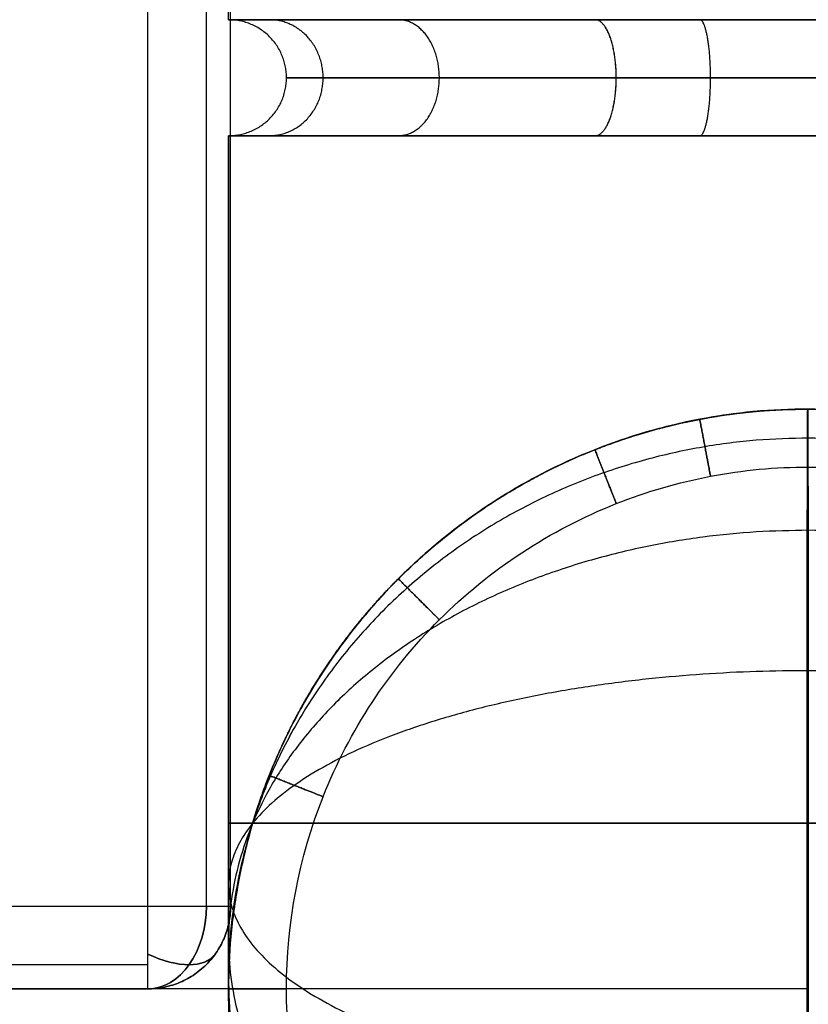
# Model space of a CAD drawing. Header units: millimetres. Extents: x -523 to -383, y 3 to 43.
# Tile 28 of 41: x -385.068 to -384.116, y 3.807 to 4.996. Entities that reach past the tile are written whole.
import ezdxf

# ---------------------------------------------------------------- set-up
doc = ezdxf.new("R2010")
doc.units = ezdxf.units.MM
doc.header["$MEASUREMENT"] = 0
doc.layers.add('Default', color=7, linetype='Continuous', true_color=0x000000)

msp = doc.modelspace()

# ---------------------------------------------------------------- linework, layer by layer
at = {"layer": 'Default'}
for p, q in [((-384.9135, 3.9258, -47.1014), (-384.9135, 42.3258, -47.1014)), ((-384.9135, 3.9258, -44.1014), (-384.9135, 42.3258, -44.1014)), ((-384.9135, 3.9258, -12.4014), (-384.9135, 42.3258, -12.4014)), ((-384.9135, 3.9258, -9.4014), (-384.9135, 42.3258, -9.4014)), ((-384.9135, 3.9258, 22.4987), (-384.9135, 42.3258, 22.4987)), ((-384.9135, 3.9258, 25.4987), (-384.9135, 42.3258, 25.4987)), ((-429.0448, 3.9258, -47.1014), (-384.9135, 3.9258, -47.1014)), ((-429.0448, 3.9258, -44.1014), (-384.9135, 3.9258, -44.1014)), ((-429.0448, 3.9258, -12.4014), (-384.9135, 3.9258, -12.4014)), ((-429.0448, 3.9258, -9.4014), (-384.9135, 3.9258, -9.4014)), ((-429.0448, 3.9258, 22.4987), (-384.9135, 3.9258, 22.4987)), ((-429.0448, 3.9258, 25.4987), (-384.9135, 3.9258, 25.4987))]:
    msp.add_line(p, q, dxfattribs=at)
at = {"layer": 'Default', "extrusion": (-8.88178e-15, 1, -5.32907e-14)}
for centre in [(384.9135, -44.2014, 3.9258), (384.9135, -9.5014, 3.9258), (384.9135, 25.3987, 3.9258)]:
    msp.add_arc(centre, 0.1, 90, 180, dxfattribs=at)
at = {"layer": 'Default', "extrusion": (0.707107, 0, 0.707107)}
for centre in [(3.9258, 238.94, -305.4099), (3.9258, 263.4766, -280.8733), (3.9258, 288.1547, -256.1952)]:
    msp.add_arc(centre, 0.1, 180, 270, dxfattribs=at)
at = {"layer": 'Default', "extrusion": (0.707107, 0, -0.707107)}
for centre in [(3.9258, -303.43, -240.9199), (3.9258, -278.8934, -265.4565), (3.9258, -254.2153, -290.1346)]:
    msp.add_arc(centre, 0.1, 90, 180, dxfattribs=at)
at = {"layer": 'Default', "extrusion": (0.503912, 0.701531, -0.503912)}
for centre in [(314.9123, -152.1478, -167.5237), (314.9123, -122.1755, -185.0095), (314.9123, -92.0304, -202.596)]:
    msp.add_arc(centre, 0.1, 179.9813, 250.1205, dxfattribs=at)
at = {"layer": 'Default', "extrusion": (0.503912, 0.701531, 0.503912)}
for centre in [(314.9123, 73.371, -213.4818), (314.9123, 103.3433, -195.9961), (314.9123, 133.4885, -178.4095)]:
    msp.add_arc(centre, 0.1, 109.8795, 180.0187, dxfattribs=at)
at = {"layer": 'Default'}
for points, degree in [([(-384.8428, 3.9258, -47.0721), (-384.8428, 23.1258, -47.0721), (-384.8428, 42.3258, -47.0721)], 2), ([(-384.8428, 3.9258, -44.1306), (-384.8428, 23.1258, -44.1306), (-384.8428, 42.3258, -44.1306)], 2), ([(-384.8428, 3.9258, -12.3721), (-384.8428, 23.1258, -12.3721), (-384.8428, 42.3258, -12.3721)], 2), ([(-384.8428, 3.9258, -9.4306), (-384.8428, 23.1258, -9.4306), (-384.8428, 42.3258, -9.4306)], 2), ([(-384.8428, 3.9258, 22.528), (-384.8428, 23.1258, 22.528), (-384.8428, 42.3258, 22.528)], 2), ([(-384.8428, 3.9258, 25.4694), (-384.8428, 23.1258, 25.4694), (-384.8428, 42.3258, 25.4694)], 2), ([(-384.8135, 3.9258, -47.0014), (-384.8135, 23.1258, -47.0014), (-384.8135, 42.3258, -47.0014)], 2), ([(-384.8135, 3.9258, -44.2014), (-384.8135, 23.1258, -44.2014), (-384.8135, 42.3258, -44.2014)], 2), ([(-384.8135, 3.9258, -45.6014), (-384.8135, 23.1258, -45.6014), (-384.8135, 42.3258, -45.6014)], 2), ([(-384.8135, 3.9258, -12.3014), (-384.8135, 23.1258, -12.3014), (-384.8135, 42.3258, -12.3014)], 2), ([(-384.8135, 3.9258, -9.5014), (-384.8135, 23.1258, -9.5014), (-384.8135, 42.3258, -9.5014)], 2), ([(-384.8135, 3.9258, -10.9014), (-384.8135, 23.1258, -10.9014), (-384.8135, 42.3258, -10.9014)], 2), ([(-384.8135, 3.9258, 22.5987), (-384.8135, 23.1258, 22.5987), (-384.8135, 42.3258, 22.5987)], 2), ([(-384.8135, 3.9258, 25.3987), (-384.8135, 23.1258, 25.3987), (-384.8135, 42.3258, 25.3987)], 2), ([(-384.8135, 3.9258, 23.9987), (-384.8135, 23.1258, 23.9987), (-384.8135, 42.3258, 23.9987)], 2), ([(-384.816, 4.9958, -56.0508), (-384.816, 17.0825, -56.0508), (-384.816, 29.1692, -56.0508), (-384.816, 41.2558, -56.0508)], 3), ([(-384.816, 4.8558, 24.6), (-384.816, 4.5792, 24.6), (-384.816, 4.3025, 24.6), (-384.816, 4.0258, 24.6)], 3), ([(-384.816, 4.0258, -56.0508), (-384.816, 4.3025, -56.0508), (-384.816, 4.5792, -56.0508), (-384.816, 4.8558, -56.0508)], 3), ([(-384.7642, 4.8558, -56.3152), (-384.7291, 4.8558, -56.4012), (-384.6767, 4.8558, -56.4801), (-384.611, 4.8558, -56.5458)], 3), ([(-384.3805, 4.8558, 25.2481), (-384.4665, 4.8558, 25.213), (-384.6243, 4.8558, 25.1082), (-384.729, 4.8558, 24.9504), (-384.7641, 4.8558, 24.8645)], 3), ([(-384.7641, 4.8558, 24.3355), (-384.7291, 4.8558, 24.2496), (-384.6767, 4.8558, 24.1707), (-384.611, 4.8558, 24.105)], 3), ([(-384.2472, 4.8558, 23.9124), (-384.204, 4.8558, 23.9042), (-384.16, 4.8558, 23.9), (-384.116, 4.8558, 23.9)], 3), ([(-384.8135, 3.9258, -44.2014), (-384.8135, 3.9258, -45.6014), (-384.8135, 3.9258, -47.0014)], 2), ([(-384.8135, 3.9258, -9.5014), (-384.8135, 3.9258, -10.9014), (-384.8135, 3.9258, -12.3014)], 2), ([(-384.8135, 3.9258, 25.3987), (-384.8135, 3.9258, 23.9987), (-384.8135, 3.9258, 22.5987)], 2), ([(-429.0448, 3.8551, -47.0721), (-406.9791, 3.8551, -47.0721), (-384.9135, 3.8551, -47.0721)], 2), ([(-429.0448, 3.8551, -44.1306), (-406.9791, 3.8551, -44.1306), (-384.9135, 3.8551, -44.1306)], 2), ([(-429.0448, 3.8551, -12.3721), (-406.9791, 3.8551, -12.3721), (-384.9135, 3.8551, -12.3721)], 2), ([(-429.0448, 3.8551, -9.4306), (-406.9791, 3.8551, -9.4306), (-384.9135, 3.8551, -9.4306)], 2), ([(-429.0448, 3.8551, 22.528), (-406.9791, 3.8551, 22.528), (-384.9135, 3.8551, 22.528)], 2), ([(-429.0448, 3.8551, 25.4694), (-406.9791, 3.8551, 25.4694), (-384.9135, 3.8551, 25.4694)], 2), ([(-384.8428, 3.8551, -44.2014), (-384.8428, 3.8551, -45.6014), (-384.8428, 3.8551, -47.0014)], 2), ([(-384.8428, 3.8551, -9.5014), (-384.8428, 3.8551, -10.9014), (-384.8428, 3.8551, -12.3014)], 2), ([(-384.8428, 3.8551, 25.3987), (-384.8428, 3.8551, 23.9987), (-384.8428, 3.8551, 22.5987)], 2), ([(-384.1176, 3.8258, -48.5013), (-453.4173, 3.8258, -48.4301), (-522.717, 3.8258, -48.3588)], 2), ([(-384.1176, 3.8258, -13.8013), (-453.4173, 3.8258, -13.7301), (-522.717, 3.8258, -13.6588)], 2), ([(-384.1176, 3.8258, 21.0987), (-453.4173, 3.8258, 21.17), (-522.717, 3.8258, 21.2413)], 2), ([(-429.0448, 3.8258, -44.2014), (-406.9791, 3.8258, -44.2014), (-384.9135, 3.8258, -44.2014)], 2), ([(-429.0448, 3.8258, -47.0014), (-406.9791, 3.8258, -47.0014), (-384.9135, 3.8258, -47.0014)], 2), ([(-429.0448, 3.8258, -45.6014), (-406.9791, 3.8258, -45.6014), (-384.9135, 3.8258, -45.6014)], 2), ([(-429.0448, 3.8258, -9.5014), (-406.9791, 3.8258, -9.5014), (-384.9135, 3.8258, -9.5014)], 2), ([(-429.0448, 3.8258, -12.3014), (-406.9791, 3.8258, -12.3014), (-384.9135, 3.8258, -12.3014)], 2), ([(-429.0448, 3.8258, -10.9014), (-406.9791, 3.8258, -10.9014), (-384.9135, 3.8258, -10.9014)], 2), ([(-429.0448, 3.8258, 25.3987), (-406.9791, 3.8258, 25.3987), (-384.9135, 3.8258, 25.3987)], 2), ([(-429.0448, 3.8258, 22.5987), (-406.9791, 3.8258, 22.5987), (-384.9135, 3.8258, 22.5987)], 2), ([(-429.0448, 3.8258, 23.9987), (-406.9791, 3.8258, 23.9987), (-384.9135, 3.8258, 23.9987)], 2), ([(-384.9135, 3.8258, -44.2014), (-384.9135, 3.8258, -45.6014), (-384.9135, 3.8258, -47.0014)], 2), ([(-384.9135, 3.8258, -9.5014), (-384.9135, 3.8258, -10.9014), (-384.9135, 3.8258, -12.3014)], 2), ([(-384.9135, 3.8258, 25.3987), (-384.9135, 3.8258, 23.9987), (-384.9135, 3.8258, 22.5987)], 2), ([(-384.816, 3.8258, 23.43), (-384.816, 3.8258, -2.6736), (-384.816, 3.8258, -28.7772), (-384.816, 3.8258, -54.8808)], 3), ([(-384.816, 3.8258, 24.4), (-384.816, 3.8258, 24.1233), (-384.816, 3.8258, 23.8467), (-384.816, 3.8258, 23.57)], 3), ([(-384.816, 3.8258, -55.0208), (-384.816, 3.8258, -55.2975), (-384.816, 3.8258, -55.5741), (-384.816, 3.8258, -55.8508)], 3)]:
    msp.add_open_spline(points, degree=degree, dxfattribs=at)
for points, weights, degree, knots in [([(-384.116, 4.9958, 23.9), (-384.816, 4.9958, 23.9), (-384.816, 4.9958, 24.6), (-384.816, 4.9958, 25.3), (-384.116, 4.9958, 25.3), (-383.416, 4.9958, 25.3), (-383.416, 4.9958, 24.6), (-383.416, 4.9958, 23.9), (-384.116, 4.9958, 23.9)], [1, 0.707106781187, 1, 0.707106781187, 1, 0.707106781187, 1, 0.707106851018, 0.999999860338], 2, [-4.39823, -4.39823, -4.39823, -3.298672, -3.298672, -2.199115, -2.199115, -1.099557, -1.099557, 0, 0, 0]), ([(-384.116, 4.9958, -56.7508), (-384.816, 4.9958, -56.7508), (-384.816, 4.9958, -56.0508), (-384.816, 4.9958, -55.3508), (-384.116, 4.9958, -55.3508)], [0.999999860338, 0.707106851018, 1, 0.707106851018, 0.999999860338], 2, [2.199115, 2.199115, 2.199115, 3.298672, 3.298672, 4.39823, 4.39823, 4.39823]), ([(-384.816, 4.8558, 24.6), (-384.746, 4.8558, 24.6), (-384.746, 4.9258, 24.6), (-384.746, 4.9958, 24.6), (-384.816, 4.9958, 24.6)], [1, 0.707106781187, 1, 0.707106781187, 1], 2, [0.1099557, 0.1099557, 0.1099557, 0.2199115, 0.2199115, 0.3298672, 0.3298672, 0.3298672]), ([(-384.816, 4.8558, -56.0508), (-384.746, 4.8558, -56.0508), (-384.746, 4.9258, -56.0508), (-384.746, 4.9958, -56.0508), (-384.816, 4.9958, -56.0508)], [1, 0.707106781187, 1, 0.707106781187, 1], 2, [0.1099557, 0.1099557, 0.1099557, 0.2199115, 0.2199115, 0.3298672, 0.3298672, 0.3298672]), ([(-384.7669, 4.8558, 24.8577), (-384.7018, 4.8558, 24.8319), (-384.7018, 4.9258, 24.8319), (-384.7018, 4.9958, 24.8319), (-384.7669, 4.9958, 24.8577)], [1, 0.707106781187, 1, 0.707106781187, 1], 2, [0.1099557, 0.1099557, 0.1099557, 0.2199115, 0.2199115, 0.3298672, 0.3298672, 0.3298672]), ([(-384.7669, 4.8558, 24.3423), (-384.7018, 4.8558, 24.3681), (-384.7018, 4.9258, 24.3681), (-384.7018, 4.9958, 24.3681), (-384.7669, 4.9958, 24.3423)], [1, 0.707106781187, 1, 0.707106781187, 1], 2, [0.1099557, 0.1099557, 0.1099557, 0.2199115, 0.2199115, 0.3298672, 0.3298672, 0.3298672]), ([(-384.7669, 4.8558, -55.7931), (-384.7018, 4.8558, -55.8189), (-384.7018, 4.9258, -55.8189), (-384.7018, 4.9958, -55.8189), (-384.7669, 4.9958, -55.7931)], [1, 0.707106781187, 1, 0.707106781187, 1], 2, [0.1099557, 0.1099557, 0.1099557, 0.2199115, 0.2199115, 0.3298672, 0.3298672, 0.3298672]), ([(-384.7669, 4.8558, -56.3085), (-384.7018, 4.8558, -56.2827), (-384.7018, 4.9258, -56.2827), (-384.7018, 4.9958, -56.2827), (-384.7669, 4.9958, -56.3085)], [1, 0.707106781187, 1, 0.707106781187, 1], 2, [0.1099557, 0.1099557, 0.1099557, 0.2199115, 0.2199115, 0.3298672, 0.3298672, 0.3298672]), ([(-384.611, 4.8558, 25.095), (-384.5615, 4.8558, 25.0455), (-384.5615, 4.9258, 25.0455), (-384.5615, 4.9958, 25.0455), (-384.611, 4.9958, 25.095)], [1, 0.707106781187, 1, 0.707106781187, 1], 2, [0.1099557, 0.1099557, 0.1099557, 0.2199115, 0.2199115, 0.3298672, 0.3298672, 0.3298672]), ([(-384.611, 4.8558, 24.105), (-384.5615, 4.8558, 24.1545), (-384.5615, 4.9258, 24.1545), (-384.5615, 4.9958, 24.1545), (-384.611, 4.9958, 24.105)], [1, 0.707106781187, 1, 0.707106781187, 1], 2, [0.1099557, 0.1099557, 0.1099557, 0.2199115, 0.2199115, 0.3298672, 0.3298672, 0.3298672]), ([(-384.611, 4.8558, -55.5558), (-384.5615, 4.8558, -55.6053), (-384.5615, 4.9258, -55.6053), (-384.5615, 4.9958, -55.6053), (-384.611, 4.9958, -55.5558)], [0.999999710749, 0.707106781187, 1, 0.707106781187, 0.999999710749], 2, [0.1099557, 0.1099557, 0.1099557, 0.2199115, 0.2199115, 0.3298673, 0.3298673, 0.3298673]), ([(-384.611, 4.8558, -56.5458), (-384.5615, 4.8558, -56.4963), (-384.5615, 4.9258, -56.4963), (-384.5615, 4.9958, -56.4963), (-384.611, 4.9958, -56.5458)], [1, 0.707106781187, 1, 0.707106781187, 1], 2, [0.1099557, 0.1099557, 0.1099557, 0.2199115, 0.2199115, 0.3298672, 0.3298672, 0.3298672]), ([(-384.3737, 4.8558, 25.2509), (-384.3479, 4.8558, 25.1858), (-384.3479, 4.9258, 25.1858), (-384.3479, 4.9958, 25.1858), (-384.3737, 4.9958, 25.2509)], [1, 0.707106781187, 1, 0.707106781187, 1], 2, [0.1099557, 0.1099557, 0.1099557, 0.2199115, 0.2199115, 0.3298672, 0.3298672, 0.3298672]), ([(-384.3737, 4.8558, 23.9491), (-384.348, 4.8558, 24.0142), (-384.348, 4.9258, 24.0142), (-384.348, 4.9958, 24.0142), (-384.3737, 4.9958, 23.9491)], [1, 0.707106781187, 1, 0.707106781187, 1], 2, [0.1099557, 0.1099557, 0.1099557, 0.2199115, 0.2199115, 0.3298672, 0.3298672, 0.3298672]), ([(-384.3737, 4.8558, -55.3999), (-384.3479, 4.8558, -55.465), (-384.3479, 4.9258, -55.465), (-384.3479, 4.9958, -55.465), (-384.3737, 4.9958, -55.3999)], [1, 0.707106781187, 1, 0.707106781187, 1], 2, [0.1099557, 0.1099557, 0.1099557, 0.2199115, 0.2199115, 0.3298672, 0.3298672, 0.3298672]), ([(-384.3737, 4.8558, -56.7017), (-384.348, 4.8558, -56.6366), (-384.348, 4.9258, -56.6366), (-384.348, 4.9958, -56.6366), (-384.3737, 4.9958, -56.7017)], [1, 0.707106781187, 1, 0.707106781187, 1], 2, [0.1099557, 0.1099557, 0.1099557, 0.2199115, 0.2199115, 0.3298672, 0.3298672, 0.3298672]), ([(-384.2472, 4.8558, 23.9124), (-384.2341, 4.8558, 23.9812), (-384.2341, 4.9258, 23.9812), (-384.2341, 4.9958, 23.9812), (-384.2472, 4.9958, 23.9124)], [1, 0.707106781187, 1, 0.707106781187, 1], 2, [0.1099557, 0.1099557, 0.1099557, 0.2199115, 0.2199115, 0.3298672, 0.3298672, 0.3298672]), ([(-384.2472, 4.8558, -56.7384), (-384.2341, 4.8558, -56.6696), (-384.2341, 4.9258, -56.6696), (-384.2341, 4.9958, -56.6696), (-384.2472, 4.9958, -56.7384)], [1, 0.707106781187, 1, 0.707106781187, 1], 2, [0.1099557, 0.1099557, 0.1099557, 0.2199115, 0.2199115, 0.3298672, 0.3298672, 0.3298672]), ([(-384.116, 4.8558, 23.9), (-384.0721, 4.8558, 23.9), (-384.0281, 4.8558, 23.9042), (-383.9849, 4.8558, 23.9124), (-383.9417, 4.8558, 23.9206), (-383.8992, 4.8558, 23.9329), (-383.8584, 4.8558, 23.9491), (-383.7698, 4.8558, 23.9842), (-383.6884, 4.8558, 24.0376), (-383.6211, 4.8558, 24.105), (-383.5882, 4.8558, 24.1379), (-383.5587, 4.8558, 24.1739), (-383.533, 4.8558, 24.2127), (-383.5071, 4.8558, 24.2516), (-383.4854, 4.8558, 24.2927), (-383.4652, 4.8558, 24.3423), (-383.4328, 4.8558, 24.4241), (-383.416, 4.8558, 24.512), (-383.416, 4.8558, 24.6), (-383.416, 4.8558, 24.688), (-383.4328, 4.8558, 24.7759), (-383.4679, 4.8558, 24.8645), (-383.4854, 4.8558, 24.9073), (-383.5071, 4.8558, 24.9484), (-383.533, 4.8558, 24.9874), (-383.5587, 4.8558, 25.026), (-383.5881, 4.8558, 25.062), (-383.6211, 4.8558, 25.095), (-383.654, 4.8558, 25.1279), (-383.69, 4.8558, 25.1574), (-383.7287, 4.8558, 25.183), (-383.7676, 4.8558, 25.2089), (-383.8087, 4.8558, 25.2306), (-383.8584, 4.8558, 25.2509), (-383.9401, 4.8558, 25.2832), (-384.0281, 4.8558, 25.3), (-384.116, 4.8558, 25.3), (-384.204, 4.8558, 25.3), (-384.2919, 4.8558, 25.2832), (-384.3805, 4.8558, 25.2481), (-384.4234, 4.8558, 25.2306), (-384.4645, 4.8558, 25.2089), (-384.5034, 4.8558, 25.183), (-384.5421, 4.8558, 25.1574), (-384.5781, 4.8558, 25.1279), (-384.611, 4.8558, 25.095), (-384.6439, 4.8558, 25.062), (-384.6734, 4.8558, 25.026), (-384.6991, 4.8558, 24.9874), (-384.7249, 4.8558, 24.9484), (-384.7467, 4.8558, 24.9073), (-384.7669, 4.8558, 24.8577), (-384.7993, 4.8558, 24.7759), (-384.816, 4.8558, 24.688), (-384.816, 4.8558, 24.6), (-384.816, 4.8558, 24.512), (-384.7993, 4.8558, 24.4241), (-384.7641, 4.8558, 24.3355), (-384.7467, 4.8558, 24.2927), (-384.7249, 4.8558, 24.2516), (-384.6991, 4.8558, 24.2126), (-384.6734, 4.8558, 24.174), (-384.6439, 4.8558, 24.138), (-384.611, 4.8558, 24.105), (-384.5436, 4.8558, 24.0376), (-384.4623, 4.8558, 23.9842), (-384.3737, 4.8558, 23.9491), (-384.3328, 4.8558, 23.9329), (-384.2904, 4.8558, 23.9206), (-384.2472, 4.8558, 23.9124), (-384.204, 4.8558, 23.9042), (-384.16, 4.8558, 23.9), (-384.116, 4.8558, 23.9)], [1, 1, 1, 1, 1, 1, 1, 1, 1, 1, 1, 1, 1, 1.00671209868, 1.01684809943, 1.03040800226, 1.03040800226, 1.03040800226, 1.03040800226, 1.03040800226, 1.03040800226, 1.03040800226, 1.01685428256, 1.00672279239, 1.00001353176, 0.993436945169, 0.990148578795, 0.99014843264, 0.990148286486, 0.993436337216, 1.00001258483, 1.00672154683, 1.01685276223, 1.03040623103, 1.03040623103, 1.03040623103, 1.03040623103, 1.03040623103, 1.03040623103, 1.03040623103, 1.01685253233, 1.00672105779, 1.00001180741, 0.993435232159, 0.990146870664, 0.990146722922, 0.990146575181, 0.993434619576, 1.00001085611, 1.00671980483, 1.01685100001, 1.03040444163, 1.03040444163, 1.03040444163, 1.03040444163, 1.03040444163, 1.03040444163, 1.03040444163, 1.0168507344, 1.00671926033, 1.00001001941, 0.993433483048, 0.990145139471, 0.990144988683, 0.990144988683, 0.990144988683, 0.990144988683, 0.990144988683, 0.990144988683, 0.990144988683, 0.990144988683, 0.990144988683, 0.990144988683], 3, [0, 0, 0, 0, 0.132132, 0.132132, 0.132132, 0.264271, 0.264271, 0.264271, 0.552149, 0.552149, 0.552149, 0.691689, 0.691689, 0.691689, 0.838517, 0.838517, 0.838517, 1.103948, 1.103948, 1.103948, 1.376719, 1.376719, 1.376719, 1.516233, 1.516233, 1.516233, 1.655741, 1.655741, 1.655741, 1.795249, 1.795249, 1.795249, 1.942108, 1.942108, 1.942108, 2.20754, 2.20754, 2.20754, 2.480311, 2.480311, 2.480311, 2.619825, 2.619825, 2.619825, 2.759333, 2.759333, 2.759333, 2.898841, 2.898841, 2.898841, 3.0457, 3.0457, 3.0457, 3.311132, 3.311132, 3.311132, 3.583903, 3.583903, 3.583903, 3.723418, 3.723418, 3.723418, 3.862925, 3.862925, 3.862925, 4.150808, 4.150808, 4.150808, 4.282947, 4.282947, 4.282947, 4.41508, 4.41508, 4.41508, 4.41508]), ([(-384.116, 4.8558, -55.3508), (-384.204, 4.8558, -55.3508), (-384.2919, 4.8558, -55.3676), (-384.3803, 4.8558, -55.4026), (-384.4663, 4.8558, -55.4377), (-384.5444, 4.8558, -55.4892), (-384.611, 4.8558, -55.5558), (-384.6776, 4.8558, -55.6224), (-384.7291, 4.8558, -55.7004), (-384.7669, 4.8558, -55.7931), (-384.7993, 4.8558, -55.8749), (-384.816, 4.8558, -55.9628), (-384.816, 4.8558, -56.0508), (-384.816, 4.8558, -56.1387), (-384.7993, 4.8558, -56.2267), (-384.7642, 4.8558, -56.3152), (-384.7467, 4.8558, -56.3581), (-384.725, 4.8558, -56.3992), (-384.6991, 4.8558, -56.4381), (-384.6734, 4.8558, -56.4769), (-384.6439, 4.8558, -56.5129), (-384.611, 4.8558, -56.5458), (-384.5436, 4.8558, -56.6131), (-384.4623, 4.8558, -56.6666), (-384.3737, 4.8558, -56.7017), (-384.3328, 4.8558, -56.7179), (-384.2904, 4.8558, -56.7302), (-384.2472, 4.8558, -56.7384), (-384.204, 4.8558, -56.7466), (-384.16, 4.8558, -56.7508), (-384.116, 4.8558, -56.7508)], [1, 1, 1, 1, 0.97390956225, 0.960864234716, 0.960864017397, 0.960863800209, 0.973892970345, 0.999951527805, 0.999951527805, 0.999951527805, 0.999951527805, 0.999951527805, 0.999951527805, 0.999951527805, 0.986792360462, 0.976955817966, 0.970441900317, 0.970441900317, 0.970441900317, 0.970441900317, 0.970441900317, 0.970441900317, 0.970441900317, 0.970441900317, 0.970441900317, 0.970441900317, 0.970441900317, 0.970441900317, 0.970441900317], 3, [0, 0, 0, 0, 0.272538, 0.272538, 0.272538, 0.55318, 0.55318, 0.55318, 0.840931, 0.840931, 0.840931, 1.106362, 1.106362, 1.106362, 1.379069, 1.379069, 1.379069, 1.518615, 1.518615, 1.518615, 1.658155, 1.658155, 1.658155, 1.946037, 1.946037, 1.946037, 2.078177, 2.078177, 2.078177, 2.21031, 2.21031, 2.21031, 2.21031]), ([(-384.116, 4.5258, 23.43), (-383.416, 4.5258, 23.43), (-383.416, 3.8258, 23.43), (-383.416, 3.1258, 23.43), (-384.116, 3.1258, 23.43), (-384.816, 3.1258, 23.43), (-384.816, 3.8258, 23.43), (-384.816, 4.5258, 23.43), (-384.116, 4.5258, 23.43)], [0.999999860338, 0.707106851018, 1, 0.707106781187, 1, 0.707106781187, 1, 0.707106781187, 1], 2, [0, 0, 0, 1.099557, 1.099557, 2.199115, 2.199115, 3.298672, 3.298672, 4.39823, 4.39823, 4.39823]), ([(-384.116, 4.5258, 24.4), (-383.416, 4.5258, 24.4), (-383.416, 3.8258, 24.4), (-383.416, 3.1258, 24.4), (-384.116, 3.1258, 24.4), (-384.816, 3.1258, 24.4), (-384.816, 3.8258, 24.4), (-384.816, 4.5258, 24.4), (-384.116, 4.5258, 24.4)], [1, 0.707106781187, 1, 0.707106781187, 1, 0.707106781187, 1, 0.707106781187, 1], 2, [0, 0, 0, 1.099557, 1.099557, 2.199115, 2.199115, 3.298672, 3.298672, 4.39823, 4.39823, 4.39823]), ([(-384.116, 4.5258, 23.57), (-384.816, 4.5258, 23.57), (-384.816, 3.8258, 23.57), (-384.816, 3.1258, 23.57), (-384.116, 3.1258, 23.57), (-383.416, 3.1258, 23.57), (-383.416, 3.8258, 23.57), (-383.416, 4.5258, 23.57), (-384.116, 4.5258, 23.57)], [1, 0.707106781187, 1, 0.707106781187, 1, 0.707106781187, 1, 0.707106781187, 1], 2, [-4.39823, -4.39823, -4.39823, -3.298672, -3.298672, -2.199115, -2.199115, -1.099557, -1.099557, 0, 0, 0]), ([(-384.116, 4.5258, -55.8508), (-383.416, 4.5258, -55.8508), (-383.416, 3.8258, -55.8508), (-383.416, 3.1258, -55.8508), (-384.116, 3.1258, -55.8508), (-384.816, 3.1258, -55.8508), (-384.816, 3.8258, -55.8508), (-384.816, 4.5258, -55.8508), (-384.116, 4.5258, -55.8508)], [1, 0.707106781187, 1, 0.707106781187, 1, 0.707106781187, 1, 0.707106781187, 1], 2, [0, 0, 0, 1.099557, 1.099557, 2.199115, 2.199115, 3.298672, 3.298672, 4.39823, 4.39823, 4.39823]), ([(-384.116, 4.5258, -55.0208), (-383.416, 4.5258, -55.0208), (-383.416, 3.8258, -55.0208), (-383.416, 3.1258, -55.0208), (-384.116, 3.1258, -55.0208), (-384.816, 3.1258, -55.0208), (-384.816, 3.8258, -55.0208), (-384.816, 4.5258, -55.0208), (-384.116, 4.5258, -55.0208)], [1, 0.707106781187, 1, 0.707106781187, 1, 0.707106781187, 1, 0.707106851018, 0.999999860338], 2, [0, 0, 0, 1.099557, 1.099557, 2.199115, 2.199115, 3.298672, 3.298672, 4.39823, 4.39823, 4.39823]), ([(-384.116, 4.5258, -54.8808), (-384.16, 4.5258, -54.8808), (-384.204, 4.5217, -54.8808), (-384.2472, 4.5134, -54.8808), (-384.2904, 4.5052, -54.8808), (-384.3328, 4.4929, -54.8808), (-384.3737, 4.4767, -54.8808), (-384.4623, 4.4416, -54.8808), (-384.5436, 4.3882, -54.8808), (-384.611, 4.3208, -54.8808), (-384.6439, 4.2879, -54.8808), (-384.6734, 4.2519, -54.8808), (-384.6991, 4.2132, -54.8808), (-384.725, 4.1742, -54.8808), (-384.7467, 4.1331, -54.8808), (-384.7669, 4.0835, -54.8808), (-384.7993, 4.0017, -54.8808), (-384.816, 3.9138, -54.8808), (-384.816, 3.8258, -54.8808), (-384.816, 3.7379, -54.8808), (-384.7993, 3.6499, -54.8808), (-384.7641, 3.5614, -54.8808), (-384.7467, 3.5185, -54.8808), (-384.7249, 3.4774, -54.8808), (-384.6991, 3.4385, -54.8808), (-384.6734, 3.3998, -54.8808), (-384.6439, 3.3638, -54.8808), (-384.611, 3.3309, -54.8808), (-384.5781, 3.2979, -54.8808), (-384.5421, 3.2685, -54.8808), (-384.5034, 3.2428, -54.8808), (-384.4645, 3.2169, -54.8808), (-384.4234, 3.1952, -54.8808), (-384.3737, 3.175, -54.8808), (-384.2919, 3.1426, -54.8808), (-384.204, 3.1258, -54.8808), (-384.116, 3.1258, -54.8808), (-384.0281, 3.1258, -54.8808), (-383.9401, 3.1426, -54.8808), (-383.8516, 3.1777, -54.8808), (-383.8087, 3.1952, -54.8808), (-383.7676, 3.2169, -54.8808), (-383.7287, 3.2428, -54.8808), (-383.69, 3.2685, -54.8808), (-383.654, 3.2979, -54.8808), (-383.6211, 3.3309, -54.8808), (-383.5881, 3.3638, -54.8808), (-383.5587, 3.3998, -54.8808), (-383.533, 3.4385, -54.8808), (-383.5071, 3.4774, -54.8808), (-383.4854, 3.5185, -54.8808), (-383.4652, 3.5682, -54.8808), (-383.4328, 3.6499, -54.8808), (-383.416, 3.7379, -54.8808), (-383.416, 3.8258, -54.8808), (-383.416, 3.9138, -54.8808), (-383.4328, 4.0017, -54.8808), (-383.4679, 4.0903, -54.8808), (-383.4854, 4.1332, -54.8808), (-383.5071, 4.1743, -54.8808), (-383.533, 4.2132, -54.8808), (-383.5587, 4.2519, -54.8808), (-383.5881, 4.2879, -54.8808), (-383.6211, 4.3208, -54.8808), (-383.6884, 4.3882, -54.8808), (-383.7698, 4.4416, -54.8808), (-383.8584, 4.4767, -54.8808), (-383.8992, 4.4929, -54.8808), (-383.9417, 4.5052, -54.8808), (-383.9849, 4.5134, -54.8808), (-384.0281, 4.5217, -54.8808), (-384.0721, 4.5258, -54.8808), (-384.116, 4.5258, -54.8808)], [1, 1, 1, 1, 1, 1, 1, 1, 1, 1, 1, 1, 1, 1.00671209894, 1.01684810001, 1.03040800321, 1.03040800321, 1.03040800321, 1.03040800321, 1.03040800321, 1.03040800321, 1.03040800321, 1.01685428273, 1.00672279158, 1.00001352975, 0.993436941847, 0.990148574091, 0.990148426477, 0.990148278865, 0.99343632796, 1.00001257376, 1.00672153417, 1.01685274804, 1.03040621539, 1.03040621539, 1.03040621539, 1.03040621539, 1.03040621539, 1.03040621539, 1.03040621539, 1.01685251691, 1.00672104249, 1.00001179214, 0.993435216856, 0.990146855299, 0.990146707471, 0.990146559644, 0.993434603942, 1.00001084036, 1.00671978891, 1.01685098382, 1.03040442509, 1.03040442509, 1.03040442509, 1.03040442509, 1.03040442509, 1.03040442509, 1.03040442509, 1.01685071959, 1.00671924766, 1.00001000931, 0.993433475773, 0.990145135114, 0.99014498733, 0.99014498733, 0.99014498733, 0.99014498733, 0.99014498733, 0.99014498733, 0.99014498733, 0.99014498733, 0.99014498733, 0.99014498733], 3, [0, 0, 0, 0, 0.132132, 0.132132, 0.132132, 0.264271, 0.264271, 0.264271, 0.552149, 0.552149, 0.552149, 0.691689, 0.691689, 0.691689, 0.838517, 0.838517, 0.838517, 1.103948, 1.103948, 1.103948, 1.376719, 1.376719, 1.376719, 1.516233, 1.516233, 1.516233, 1.655741, 1.655741, 1.655741, 1.795249, 1.795249, 1.795249, 1.942108, 1.942108, 1.942108, 2.20754, 2.20754, 2.20754, 2.480311, 2.480311, 2.480311, 2.619825, 2.619825, 2.619825, 2.759333, 2.759333, 2.759333, 2.898841, 2.898841, 2.898841, 3.0457, 3.0457, 3.0457, 3.311132, 3.311132, 3.311132, 3.583903, 3.583903, 3.583903, 3.723418, 3.723418, 3.723418, 3.862925, 3.862925, 3.862925, 4.150808, 4.150808, 4.150808, 4.282947, 4.282947, 4.282947, 4.41508, 4.41508, 4.41508, 4.41508]), ([(-384.116, 4.5258, -15.7254), (-383.416, 4.5258, -15.7254), (-383.416, 3.8258, -15.7254), (-383.416, 3.1258, -15.7254), (-384.116, 3.1258, -15.7254), (-384.816, 3.1258, -15.7254), (-384.816, 3.8258, -15.7254), (-384.816, 4.5258, -15.7254), (-384.116, 4.5258, -15.7254)], [1, 0.707106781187, 1, 0.707106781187, 1, 0.707106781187, 1, 0.707106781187, 1], 2, [0, 0, 0, 1.099557, 1.099557, 2.199115, 2.199115, 3.298672, 3.298672, 4.39823, 4.39823, 4.39823]), ([(-384.1176, 3.8258, -48.5013), (-384.1176, 3.1258, -48.5013), (-384.1168, 3.1258, -47.8013), (-384.1161, 3.1258, -47.1013), (-384.1161, 3.8258, -47.1013), (-384.1161, 4.5258, -47.1013), (-384.1168, 4.5258, -47.8013), (-384.1176, 4.5258, -48.5013), (-384.1176, 3.8258, -48.5013)], [1, 0.707106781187, 1, 0.707106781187, 1, 0.707106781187, 1, 0.707106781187, 1], 2, [0, 0, 0, 1.099557, 1.099557, 2.199115, 2.199115, 3.298672, 3.298672, 4.39823, 4.39823, 4.39823]), ([(-384.1176, 3.8258, -13.8013), (-384.1176, 3.1258, -13.8013), (-384.1168, 3.1258, -13.1013), (-384.1161, 3.1258, -12.4013), (-384.1161, 3.8258, -12.4013), (-384.1161, 4.5258, -12.4013), (-384.1168, 4.5258, -13.1013), (-384.1176, 4.5258, -13.8013), (-384.1176, 3.8258, -13.8013)], [1, 0.707106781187, 1, 0.707106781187, 1, 0.707106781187, 1, 0.707106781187, 1], 2, [0, 0, 0, 1.099557, 1.099557, 2.199115, 2.199115, 3.298672, 3.298672, 4.39823, 4.39823, 4.39823]), ([(-384.1176, 3.8258, 21.0987), (-384.1176, 3.1258, 21.0987), (-384.1168, 3.1258, 21.7987), (-384.1161, 3.1258, 22.4987), (-384.1161, 3.8258, 22.4987), (-384.1161, 4.5258, 22.4987), (-384.1168, 4.5258, 21.7987), (-384.1176, 4.5258, 21.0987), (-384.1176, 3.8258, 21.0987)], [1, 0.707106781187, 1, 0.707106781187, 1, 0.707106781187, 1, 0.707106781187, 1], 2, [0, 0, 0, 1.099557, 1.099557, 2.199115, 2.199115, 3.298672, 3.298672, 4.39823, 4.39823, 4.39823]), ([(-384.2472, 4.5134, 23.57), (-384.2341, 4.4447, 23.57), (-384.2341, 4.4447, 23.5), (-384.2341, 4.4447, 23.43), (-384.2472, 4.5134, 23.43)], [1, 0.707106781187, 1, 0.707106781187, 1], 2, [0, 0, 0, 0.1099557, 0.1099557, 0.2199115, 0.2199115, 0.2199115]), ([(-384.2472, 4.5134, -54.8808), (-384.2341, 4.4447, -54.8808), (-384.2341, 4.4447, -54.9508), (-384.2341, 4.4447, -55.0208), (-384.2472, 4.5134, -55.0208)], [1, 0.707106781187, 1, 0.707106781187, 1], 2, [0.1099557, 0.1099557, 0.1099557, 0.2199115, 0.2199115, 0.3298672, 0.3298672, 0.3298672]), ([(-384.116, 4.4907, 24.216), (-383.416, 4.4907, 24.216), (-383.416, 3.8399, 24.4736), (-383.416, 3.189, 24.7313), (-384.116, 3.189, 24.7313), (-384.816, 3.189, 24.7313), (-384.816, 3.8399, 24.4736), (-384.816, 4.4907, 24.216), (-384.116, 4.4907, 24.216)], [1, 0.707106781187, 1, 0.707106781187, 1, 0.707106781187, 1, 0.707106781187, 1], 2, [0, 0, 0, 1.099557, 1.099557, 2.199115, 2.199115, 3.298672, 3.298672, 4.39823, 4.39823, 4.39823]), ([(-384.116, 4.4907, -55.6667), (-383.416, 4.4907, -55.6667), (-383.416, 3.8399, -55.9244), (-383.416, 3.189, -56.1821), (-384.116, 3.189, -56.1821), (-384.816, 3.189, -56.1821), (-384.816, 3.8399, -55.9244), (-384.816, 4.4907, -55.6667), (-384.116, 4.4907, -55.6667)], [1, 0.707106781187, 1, 0.707106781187, 1, 0.707106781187, 1, 0.707106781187, 1], 2, [0, 0, 0, 1.099557, 1.099557, 2.199115, 2.199115, 3.298672, 3.298672, 4.39823, 4.39823, 4.39823]), ([(-384.3737, 4.4767, 23.57), (-384.3479, 4.4116, 23.57), (-384.3479, 4.4116, 23.5), (-384.3479, 4.4116, 23.43), (-384.3737, 4.4767, 23.43)], [1, 0.707106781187, 1, 0.707106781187, 1], 2, [0, 0, 0, 0.1099557, 0.1099557, 0.2199115, 0.2199115, 0.2199115]), ([(-384.3737, 4.4767, -54.8808), (-384.3479, 4.4116, -54.8808), (-384.3479, 4.4116, -54.9508), (-384.3479, 4.4116, -55.0208), (-384.3737, 4.4767, -55.0208)], [1, 0.707106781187, 1, 0.707106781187, 1], 2, [0.1099557, 0.1099557, 0.1099557, 0.2199115, 0.2199115, 0.3298672, 0.3298672, 0.3298672]), ([(-384.116, 4.3794, 24.0464), (-383.416, 4.3794, 24.0464), (-383.416, 3.8844, 24.5414), (-383.416, 3.3894, 25.0364), (-384.116, 3.3894, 25.0364), (-384.816, 3.3894, 25.0364), (-384.816, 3.8844, 24.5414), (-384.816, 4.3794, 24.0464), (-384.116, 4.3794, 24.0464)], [1, 0.707106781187, 1, 0.707106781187, 1, 0.707106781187, 1, 0.707106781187, 1], 2, [0, 0, 0, 1.099557, 1.099557, 2.199115, 2.199115, 3.298672, 3.298672, 4.39823, 4.39823, 4.39823]), ([(-384.116, 4.3794, -55.4972), (-383.416, 4.3794, -55.4972), (-383.416, 3.8844, -55.9922), (-383.416, 3.3894, -56.4872), (-384.116, 3.3894, -56.4872), (-384.816, 3.3894, -56.4872), (-384.816, 3.8844, -55.9922), (-384.816, 4.3794, -55.4972), (-384.116, 4.3794, -55.4972)], [1, 0.707106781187, 1, 0.707106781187, 1, 0.707106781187, 1, 0.707106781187, 1], 2, [0, 0, 0, 1.099557, 1.099557, 2.199115, 2.199115, 3.298672, 3.298672, 4.39823, 4.39823, 4.39823]), ([(-384.611, 4.3208, 23.57), (-384.5615, 4.2713, 23.57), (-384.5615, 4.2713, 23.5), (-384.5615, 4.2713, 23.43), (-384.611, 4.3208, 23.43)], [1, 0.707106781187, 1, 0.707106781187, 1], 2, [0, 0, 0, 0.1099557, 0.1099557, 0.2199115, 0.2199115, 0.2199115]), ([(-384.611, 4.3208, -54.8808), (-384.5615, 4.2713, -54.8808), (-384.5615, 4.2713, -54.9508), (-384.5615, 4.2713, -55.0208), (-384.611, 4.3208, -55.0208)], [1, 0.707106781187, 1, 0.707106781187, 1], 2, [0.1099557, 0.1099557, 0.1099557, 0.2199115, 0.2199115, 0.3298672, 0.3298672, 0.3298672]), ([(-384.116, 4.2099, 23.9351), (-383.416, 4.2099, 23.9351), (-383.416, 3.9522, 24.586), (-383.416, 3.6945, 25.2368), (-384.116, 3.6945, 25.2368), (-384.816, 3.6945, 25.2368), (-384.816, 3.9522, 24.586), (-384.816, 4.2099, 23.9351), (-384.116, 4.2099, 23.9351)], [1, 0.707106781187, 1, 0.707106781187, 1, 0.707106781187, 1, 0.707106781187, 1], 2, [0, 0, 0, 1.099557, 1.099557, 2.199115, 2.199115, 3.298672, 3.298672, 4.39823, 4.39823, 4.39823]), ([(-384.116, 4.2099, -55.3859), (-383.416, 4.2099, -55.3859), (-383.416, 3.9522, -56.0368), (-383.416, 3.6945, -56.6876), (-384.116, 3.6945, -56.6876), (-384.816, 3.6945, -56.6876), (-384.816, 3.9522, -56.0368), (-384.816, 4.2099, -55.3859), (-384.116, 4.2099, -55.3859)], [1, 0.707106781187, 1, 0.707106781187, 1, 0.707106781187, 1, 0.707106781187, 1], 2, [0, 0, 0, 1.099557, 1.099557, 2.199115, 2.199115, 3.298672, 3.298672, 4.39823, 4.39823, 4.39823]), ([(-384.7669, 4.0835, 23.57), (-384.7018, 4.0577, 23.57), (-384.7018, 4.0577, 23.5), (-384.7018, 4.0577, 23.43), (-384.7669, 4.0835, 23.43)], [1, 0.707106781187, 1, 0.707106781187, 1], 2, [0, 0, 0, 0.1099557, 0.1099557, 0.2199115, 0.2199115, 0.2199115]), ([(-384.7669, 4.0835, -54.8808), (-384.7018, 4.0577, -54.8808), (-384.7018, 4.0577, -54.9508), (-384.7018, 4.0577, -55.0208), (-384.7669, 4.0835, -55.0208)], [1, 0.707106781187, 1, 0.707106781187, 1], 2, [0.1099557, 0.1099557, 0.1099557, 0.2199115, 0.2199115, 0.3298672, 0.3298672, 0.3298672]), ([(-384.116, 4.0258, 23.9), (-383.416, 4.0258, 23.9), (-383.416, 4.0258, 24.6), (-383.416, 4.0258, 25.3), (-384.116, 4.0258, 25.3), (-384.816, 4.0258, 25.3), (-384.816, 4.0258, 24.6), (-384.816, 4.0258, 23.9), (-384.116, 4.0258, 23.9)], [1, 0.707106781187, 1, 0.707106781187, 1, 0.707106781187, 1, 0.707106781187, 1], 2, [0, 0, 0, 1.099557, 1.099557, 2.199115, 2.199115, 3.298672, 3.298672, 4.39823, 4.39823, 4.39823]), ([(-384.116, 4.0258, -55.3508), (-383.416, 4.0258, -55.3508), (-383.416, 4.0258, -56.0508), (-383.416, 4.0258, -56.7508), (-384.116, 4.0258, -56.7508), (-384.816, 4.0258, -56.7508), (-384.816, 4.0258, -56.0508), (-384.816, 4.0258, -55.3508), (-384.116, 4.0258, -55.3508)], [1, 0.707106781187, 1, 0.707106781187, 1, 0.707106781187, 1, 0.707106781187, 1], 2, [0, 0, 0, 1.099557, 1.099557, 2.199115, 2.199115, 3.298672, 3.298672, 4.39823, 4.39823, 4.39823]), ([(-384.816, 3.8258, 23.57), (-384.746, 3.8258, 23.57), (-384.746, 3.8258, 23.5), (-384.746, 3.8258, 23.43), (-384.816, 3.8258, 23.43)], [1, 0.707106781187, 1, 0.707106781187, 1], 2, [0, 0, 0, 0.1099557, 0.1099557, 0.2199115, 0.2199115, 0.2199115]), ([(-384.816, 3.8258, -54.8808), (-384.746, 3.8258, -54.8808), (-384.746, 3.8258, -54.9508), (-384.746, 3.8258, -55.0208), (-384.816, 3.8258, -55.0208)], [1, 0.707106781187, 1, 0.707106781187, 1], 2, [0.1099557, 0.1099557, 0.1099557, 0.2199115, 0.2199115, 0.3298672, 0.3298672, 0.3298672])]:
    msp.add_rational_spline(points, weights, degree=degree, knots=knots, dxfattribs=at)
for points, knots in [([(-384.3803, 4.9958, -55.4026), (-384.4663, 4.9958, -55.4377), (-384.6242, 4.9958, -55.5425), (-384.7291, 4.9958, -55.7004), (-384.7642, 4.9958, -55.7864)], [2.4700942, 2.4700942, 2.4700942, 2.4700942, 2.7488892, 3.0275207, 3.0275207, 3.0275207, 3.0275207]), ([(-384.116, 4.9258, 23.97), (-384.0765, 4.9258, 23.97), (-383.9973, 4.9258, 23.9775), (-383.8382, 4.9258, 24.0236), (-383.658, 4.9258, 24.142), (-383.5175, 4.9258, 24.3559), (-383.4709, 4.9258, 24.6), (-383.5175, 4.9258, 24.8441), (-383.658, 4.9258, 25.058), (-383.872, 4.9258, 25.1986), (-384.116, 4.9258, 25.2451), (-384.3601, 4.9258, 25.1986), (-384.5741, 4.9258, 25.058), (-384.7146, 4.9258, 24.8441), (-384.7611, 4.9258, 24.6), (-384.7146, 4.9258, 24.3559), (-384.5741, 4.9258, 24.142), (-384.3939, 4.9258, 24.0236), (-384.2348, 4.9258, 23.9775), (-384.1556, 4.9258, 23.97), (-384.116, 4.9258, 23.97)], [0, 0, 0, 0, 0.131935, 0.263871, 0.549778, 0.835685, 1.099556, 1.363427, 1.649333, 1.93524, 2.199111, 2.462982, 2.748889, 3.034796, 3.298667, 3.562538, 3.848445, 4.134352, 4.266287, 4.398223, 4.398223, 4.398223, 4.398223]), ([(-384.116, 4.9258, -56.6808), (-384.0765, 4.9258, -56.6808), (-383.9973, 4.9258, -56.6733), (-383.8382, 4.9258, -56.6272), (-383.658, 4.9258, -56.5088), (-383.5175, 4.9258, -56.2949), (-383.4709, 4.9258, -56.0508), (-383.5175, 4.9258, -55.8067), (-383.658, 4.9258, -55.5928), (-383.872, 4.9258, -55.4522), (-384.116, 4.9258, -55.4057), (-384.3601, 4.9258, -55.4522), (-384.5741, 4.9258, -55.5928), (-384.7146, 4.9258, -55.8067), (-384.7611, 4.9258, -56.0508), (-384.7146, 4.9258, -56.2949), (-384.5741, 4.9258, -56.5088), (-384.3939, 4.9258, -56.6272), (-384.2348, 4.9258, -56.6733), (-384.1556, 4.9258, -56.6808), (-384.116, 4.9258, -56.6808)], [0, 0, 0, 0, 0.131935, 0.263871, 0.549778, 0.835685, 1.099556, 1.363427, 1.649333, 1.93524, 2.199111, 2.462982, 2.748889, 3.034796, 3.298667, 3.562538, 3.848445, 4.134352, 4.266287, 4.398223, 4.398223, 4.398223, 4.398223]), ([(-384.3803, 4.8558, -55.4026), (-384.4663, 4.8558, -55.4377), (-384.6242, 4.8558, -55.5425), (-384.7291, 4.8558, -55.7004), (-384.7642, 4.8558, -55.7864)], [2.4700942, 2.4700942, 2.4700942, 2.4700942, 2.7488892, 3.0275207, 3.0275207, 3.0275207, 3.0275207]), ([(-384.116, 4.5258, -54.8808), (-384.16, 4.5258, -54.8808), (-384.248, 4.5175, -54.8808), (-384.4248, 4.4663, -54.8808), (-384.6229, 4.3361, -54.8808), (-384.7291, 4.1762, -54.8808), (-384.7642, 4.0903, -54.8808)], [0, 0, 0, 0, 0.1319355, 0.263871, 0.5497779, 0.8284044, 0.8284044, 0.8284044, 0.8284044]), ([(-384.116, 4.4558, 23.5), (-384.1556, 4.4558, 23.5), (-384.2348, 4.4483, 23.5), (-384.3939, 4.4022, 23.5), (-384.5741, 4.2839, 23.5), (-384.7146, 4.0699, 23.5), (-384.7611, 3.8258, 23.5), (-384.7146, 3.5818, 23.5), (-384.5741, 3.3678, 23.5), (-384.3601, 3.2273, 23.5), (-384.116, 3.1807, 23.5), (-383.872, 3.2273, 23.5), (-383.658, 3.3678, 23.5), (-383.5175, 3.5818, 23.5), (-383.4709, 3.8258, 23.5), (-383.5175, 4.0699, 23.5), (-383.658, 4.2839, 23.5), (-383.8382, 4.4022, 23.5), (-383.9973, 4.4483, 23.5), (-384.0765, 4.4558, 23.5), (-384.116, 4.4558, 23.5)], [0, 0, 0, 0, 0.131935, 0.263871, 0.549778, 0.835685, 1.099556, 1.363427, 1.649334, 1.93524, 2.199111, 2.462982, 2.748889, 3.034796, 3.298667, 3.562538, 3.848445, 4.134352, 4.266287, 4.398223, 4.398223, 4.398223, 4.398223]), ([(-384.116, 4.4558, -54.9508), (-384.1556, 4.4558, -54.9508), (-384.2348, 4.4483, -54.9508), (-384.3939, 4.4022, -54.9508), (-384.5741, 4.2839, -54.9508), (-384.7146, 4.0699, -54.9508), (-384.7611, 3.8258, -54.9508), (-384.7146, 3.5818, -54.9508), (-384.5741, 3.3678, -54.9508), (-384.3601, 3.2273, -54.9508), (-384.116, 3.1807, -54.9508), (-383.872, 3.2273, -54.9508), (-383.658, 3.3678, -54.9508), (-383.5175, 3.5818, -54.9508), (-383.4709, 3.8258, -54.9508), (-383.5175, 4.0699, -54.9508), (-383.658, 4.2839, -54.9508), (-383.8382, 4.4022, -54.9508), (-383.9973, 4.4483, -54.9508), (-384.0765, 4.4558, -54.9508), (-384.116, 4.4558, -54.9508)], [0, 0, 0, 0, 0.131935, 0.263871, 0.549778, 0.835685, 1.099556, 1.363427, 1.649333, 1.93524, 2.199111, 2.462982, 2.748889, 3.034796, 3.298667, 3.562538, 3.848445, 4.134352, 4.266287, 4.398223, 4.398223, 4.398223, 4.398223]), ([(-384.816, 4.0258, 24.6), (-384.816, 4.0007, 24.6), (-384.816, 3.9483, 24.59), (-384.816, 3.8804, 24.5454), (-384.816, 3.8358, 24.4775), (-384.816, 3.8258, 24.4251), (-384.816, 3.8258, 24.4)], [0, 0, 0, 0, 0.0753917, 0.1570794, 0.2387671, 0.3141588, 0.3141588, 0.3141588, 0.3141588]), ([(-384.816, 3.8258, -55.8508), (-384.816, 3.8258, -55.8759), (-384.816, 3.8358, -55.9283), (-384.816, 3.8804, -55.9962), (-384.816, 3.9483, -56.0408), (-384.816, 4.0007, -56.0508), (-384.816, 4.0258, -56.0508)], [0, 0, 0, 0, 0.0753917, 0.1570794, 0.2387671, 0.3141588, 0.3141588, 0.3141588, 0.3141588])]:
    msp.add_open_spline(points, degree=3, knots=knots, dxfattribs=at)
for points, weights in [([(-384.9135, 3.8258, -47.0014), (-384.9135, 3.8258, -47.1014), (-384.9135, 3.9258, -47.1014)], [1, 0.707106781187, 1]), ([(-384.9135, 3.8258, -47.0014), (-384.8135, 3.8258, -47.0014), (-384.8135, 3.9258, -47.0014)], [1, 0.707106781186, 1]), ([(-384.8135, 3.9258, -44.2014), (-384.8135, 3.8258, -44.2014), (-384.9135, 3.8258, -44.2014)], [1, 0.707106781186, 1]), ([(-384.9135, 3.8258, -44.2014), (-384.9135, 3.8258, -44.1014), (-384.9135, 3.9258, -44.1014)], [1, 0.707106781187, 1]), ([(-384.9135, 3.9258, -47.1014), (-384.8135, 3.9258, -47.1014), (-384.8135, 3.9258, -47.0014)], [1, 0.707106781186, 1]), ([(-384.9135, 3.8258, -45.5914), (-384.8135, 3.8258, -45.5914), (-384.8135, 3.9258, -45.5914)], [1, 0.707106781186, 1]), ([(-384.9135, 3.8258, -12.3014), (-384.9135, 3.8258, -12.4014), (-384.9135, 3.9258, -12.4014)], [1, 0.707106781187, 1]), ([(-384.9135, 3.8258, -12.3014), (-384.8135, 3.8258, -12.3014), (-384.8135, 3.9258, -12.3014)], [1, 0.707106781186, 1]), ([(-384.8135, 3.9258, -9.5014), (-384.8135, 3.8258, -9.5014), (-384.9135, 3.8258, -9.5014)], [1, 0.707106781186, 1]), ([(-384.9135, 3.8258, -9.5014), (-384.9135, 3.8258, -9.4014), (-384.9135, 3.9258, -9.4014)], [1, 0.707106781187, 1]), ([(-384.9135, 3.9258, -12.4014), (-384.8135, 3.9258, -12.4014), (-384.8135, 3.9258, -12.3014)], [1, 0.707106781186, 1]), ([(-384.9135, 3.8258, -10.8914), (-384.8135, 3.8258, -10.8914), (-384.8135, 3.9258, -10.8914)], [1, 0.707106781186, 1]), ([(-384.9135, 3.8258, 22.5987), (-384.9135, 3.8258, 22.4987), (-384.9135, 3.9258, 22.4987)], [1, 0.707106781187, 1]), ([(-384.9135, 3.8258, 22.5987), (-384.8135, 3.8258, 22.5987), (-384.8135, 3.9258, 22.5987)], [1, 0.707106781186, 1]), ([(-384.8135, 3.9258, 25.3987), (-384.8135, 3.8258, 25.3987), (-384.9135, 3.8258, 25.3987)], [1, 0.707106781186, 1]), ([(-384.9135, 3.8258, 25.3987), (-384.9135, 3.8258, 25.4987), (-384.9135, 3.9258, 25.4987)], [1, 0.707106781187, 1]), ([(-384.9135, 3.9258, 22.4987), (-384.8135, 3.9258, 22.4987), (-384.8135, 3.9258, 22.5987)], [1, 0.707106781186, 1]), ([(-384.9135, 3.8258, 24.0087), (-384.8135, 3.8258, 24.0087), (-384.8135, 3.9258, 24.0087)], [1, 0.707106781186, 1])]:
    msp.add_rational_spline(points, weights, degree=2, dxfattribs=at)

doc.saveas('drawing.dxf')
